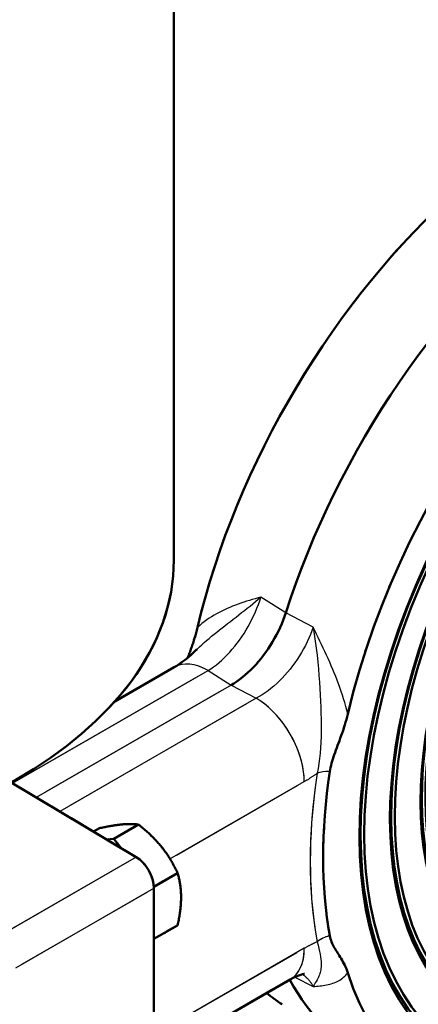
# Model space of a CAD drawing. Header units: millimetres. Extents: x 0 to 630, y 0 to 891.
# Tile 13 of 17: x 517 to 545, y 189 to 258. Entities that reach past the tile are written whole.
import ezdxf

# ---------------------------------------------------------------- set-up
doc = ezdxf.new("R2010")
doc.units = ezdxf.units.MM
doc.header["$LTSCALE"] = 3
doc.linetypes.add('LONG_DASH_DOTTED', pattern=[0.3001, 0.2362, -0.0295, 0.0049, -0.0295])
for name, color, linetype, lineweight in [('Sichtbare Kanten(DIN)', 7, 'Continuous', 50), ('Sichtbare tangentiale Kanten(DIN)', 3, 'Continuous', 25), ('Überlagerung [Formatvorlage Phantomlinien(DIN)]', 179, 'LONG_DASH_DOTTED', 50)]:
    doc.layers.add(name, color=color, linetype=linetype, lineweight=lineweight)

msp = doc.modelspace()

# ---------------------------------------------------------------- linework, layer by layer
at = {"layer": 'Sichtbare Kanten(DIN)'}
for p, q in [((528.155, 219.941), (528.155, 286.157)), ((523.986, 209.962), (528.181, 212.378)), ((516.675, 204.242), (525.503, 198.98)), ((522.488, 200.777), (522.907, 201.018)), ((523.917, 200.265), (525.665, 201.271)), ((523.917, 200.265), (523.423, 200.219)), ((524.441, 199.612), (523.917, 200.265)), ((526.751, 196.88), (528.422, 197.842)), ((526.754, 196.788), (526.754, 169.758)), ((526.754, 193.2), (528.422, 194.16)), ((526.754, 184.797), (536.366, 190.332))]:
    msp.add_line(p, q, dxfattribs=at)
at = {"layer": 'Sichtbare Kanten(DIN)', "flags": 128}
for points in [[(532.192, 211.119), (532.395, 211.241), (532.597, 211.374), (532.798, 211.518), (532.998, 211.672), (533.195, 211.835), (533.391, 212.009), (533.584, 212.192), (533.775, 212.383), (533.961, 212.583), (534.143, 212.791), (534.321, 213.005), (534.493, 213.227), (534.661, 213.454), (534.823, 213.688), (534.979, 213.927), (535.129, 214.172), (535.272, 214.421), (535.408, 214.673), (535.537, 214.927), (535.658, 215.185), (535.771, 215.444), (535.876, 215.704), (535.973, 215.966), (536.061, 216.228)], [(529.828, 215.184), (529.805, 215.092), (529.782, 214.999), (529.758, 214.907), (529.733, 214.814), (529.707, 214.722), (529.681, 214.63), (529.654, 214.538), (529.626, 214.446), (529.598, 214.355), (529.569, 214.265), (529.54, 214.174), (529.511, 214.084), (529.481, 213.995), (529.451, 213.906), (529.42, 213.818), (529.39, 213.731), (529.359, 213.644), (529.329, 213.558), (529.298, 213.473), (529.268, 213.388), (529.238, 213.305), (529.207, 213.222), (529.178, 213.141), (529.148, 213.06)], [(528.181, 212.378), (528.364, 212.488), (528.556, 212.614), (528.756, 212.754), (528.961, 212.909), (529.17, 213.078), (529.382, 213.26), (529.595, 213.456), (529.81, 213.664)], [(539.171, 205.015), (539.195, 205.159), (539.224, 205.304), (539.258, 205.45), (539.296, 205.598), (539.338, 205.745), (539.384, 205.894), (539.433, 206.045), (539.484, 206.2), (539.539, 206.357), (539.596, 206.517), (539.655, 206.68), (539.716, 206.846), (539.778, 207.017), (539.842, 207.192), (539.907, 207.37), (539.971, 207.551), (540.036, 207.736), (540.099, 207.923), (540.161, 208.112), (540.222, 208.303), (540.28, 208.495), (540.335, 208.688), (540.386, 208.882), (540.434, 209.076)], [(524.532, 201.286), (524.476, 201.281), (524.42, 201.275), (524.363, 201.269), (524.305, 201.262), (524.246, 201.255), (524.186, 201.247), (524.126, 201.239), (524.064, 201.231), (524.002, 201.221), (523.938, 201.212), (523.873, 201.202), (523.807, 201.191), (523.74, 201.18), (523.672, 201.168), (523.602, 201.156), (523.531, 201.143), (523.459, 201.129), (523.385, 201.115), (523.31, 201.101), (523.233, 201.085), (523.154, 201.07), (523.073, 201.053), (522.991, 201.036), (522.907, 201.018)], [(525.665, 201.271), (525.622, 201.277), (525.579, 201.283), (525.536, 201.288), (525.493, 201.293), (525.449, 201.297), (525.406, 201.3), (525.362, 201.304), (525.317, 201.306), (525.273, 201.309), (525.227, 201.31), (525.182, 201.312), (525.136, 201.313), (525.089, 201.313), (525.042, 201.313), (524.994, 201.312), (524.946, 201.311), (524.897, 201.31), (524.847, 201.308), (524.797, 201.306), (524.746, 201.303), (524.694, 201.299), (524.641, 201.296), (524.587, 201.291), (524.532, 201.286)], [(527.29, 199.698), (527.234, 199.767), (527.178, 199.835), (527.12, 199.902), (527.062, 199.969), (527.004, 200.035), (526.944, 200.101), (526.883, 200.166), (526.822, 200.231), (526.759, 200.296), (526.696, 200.361), (526.631, 200.425), (526.565, 200.49), (526.498, 200.554), (526.43, 200.618), (526.36, 200.682), (526.289, 200.747), (526.217, 200.811), (526.143, 200.876), (526.067, 200.941), (525.99, 201.006), (525.912, 201.072), (525.831, 201.138), (525.749, 201.204), (525.665, 201.271)], [(528.422, 197.842), (528.38, 197.933), (528.337, 198.022), (528.294, 198.11), (528.251, 198.196), (528.207, 198.28), (528.163, 198.364), (528.119, 198.445), (528.075, 198.526), (528.03, 198.606), (527.985, 198.684), (527.94, 198.761), (527.893, 198.838), (527.847, 198.913), (527.8, 198.988), (527.752, 199.062), (527.704, 199.135), (527.655, 199.207), (527.605, 199.279), (527.555, 199.35), (527.503, 199.42), (527.451, 199.49), (527.398, 199.56), (527.345, 199.629), (527.29, 199.698)], [(528.669, 196.143), (528.668, 196.217), (528.667, 196.29), (528.665, 196.362), (528.662, 196.434), (528.658, 196.505), (528.653, 196.576), (528.648, 196.646), (528.642, 196.716), (528.635, 196.786), (528.627, 196.856), (528.618, 196.926), (528.608, 196.995), (528.598, 197.065), (528.586, 197.134), (528.574, 197.204), (528.561, 197.273), (528.547, 197.343), (528.532, 197.413), (528.516, 197.484), (528.499, 197.554), (528.482, 197.626), (528.463, 197.697), (528.443, 197.769), (528.422, 197.842)], [(528.422, 194.16), (528.443, 194.257), (528.463, 194.352), (528.482, 194.445), (528.499, 194.537), (528.516, 194.627), (528.532, 194.716), (528.547, 194.803), (528.561, 194.889), (528.574, 194.974), (528.586, 195.057), (528.598, 195.14), (528.608, 195.222), (528.618, 195.302), (528.627, 195.382), (528.635, 195.461), (528.642, 195.539), (528.648, 195.616), (528.653, 195.693), (528.658, 195.769), (528.662, 195.845), (528.665, 195.92), (528.667, 195.995), (528.668, 196.069), (528.669, 196.143)], [(540.434, 190.817), (540.386, 190.957), (540.334, 191.093), (540.278, 191.224), (540.219, 191.351), (540.158, 191.473), (540.096, 191.591), (540.032, 191.705), (539.967, 191.816), (539.902, 191.923), (539.838, 192.026), (539.775, 192.127), (539.713, 192.225), (539.652, 192.321), (539.593, 192.416), (539.537, 192.51), (539.483, 192.603), (539.431, 192.697), (539.383, 192.791), (539.338, 192.887), (539.296, 192.986), (539.258, 193.089), (539.224, 193.196), (539.195, 193.307), (539.171, 193.423)], [(537.382, 190.728), (537.366, 190.727), (537.317, 190.721), (537.235, 190.704), (537.119, 190.673), (536.97, 190.622), (536.792, 190.549), (536.589, 190.453), (536.366, 190.332)]]:
    msp.add_lwpolyline(points, dxfattribs=at)
at = {"layer": 'Sichtbare Kanten(DIN)'}
for centre, major_axis, ratio, start_param, end_param in [((554.967, 220.531), (18.597, 32.294), 0.578093, 0.030938, 2.04991), ((560.271, 217.477), (18.76, 32.577), 0.578093, 6.252248, 8.211739), ((565.574, 214.424), (18.597, 32.294), 0.578093, 2.658611, 8.333096), ((490.055, 219.941), (38.1, 0), 0.575862, 3.141593, 6.283185), ((565.574, 214.424), (18.967, 32.936), 0.578093, 2.166615, 2.541906), ((525.481, 197.521), (-0.898, 1.56), 0.578093, 3.928925, 5.482268), ((560.271, 217.477), (-18.76, -32.577), 0.578093, 5.946274, 6.314123), ((554.967, 220.531), (-18.597, -32.294), 0.578093, 6.189898, 6.252248)]:
    msp.add_ellipse(centre, major_axis=major_axis, ratio=ratio, start_param=start_param, end_param=end_param, dxfattribs=at)
for centre, major_axis in [((565.574, 214.424), (-17.162, -29.802)), ((565.489, 214.472), (-17.042, -29.594)), ((565.574, 214.424), (-16.922, -29.386)), ((565.574, 214.424), (-15.64, -27.159)), ((565.489, 214.472), (-15.52, -26.951)), ((565.574, 214.424), (-15.4, -26.743)), ((565.574, 214.424), (-14.118, -24.516)), ((565.489, 214.472), (-13.998, -24.308)), ((565.574, 214.424), (-13.878, -24.1))]:
    msp.add_ellipse(centre, major_axis=major_axis, ratio=0.578093, dxfattribs=at)
at = {"layer": 'Sichtbare tangentiale Kanten(DIN)'}
for p, q in [((536.061, 216.228), (534.302, 217.335)), ((537.992, 215.21), (536.061, 216.228)), ((516.764, 204.189), (530.576, 212.143)), ((530.576, 212.143), (532.192, 211.119)), ((532.192, 211.119), (518.432, 203.195)), ((532.192, 211.119), (533.97, 210.188)), ((533.97, 210.188), (520.099, 202.2)), ((527.885, 198.851), (537.364, 204.309)), ((525.503, 198.98), (515.745, 193.36)), ((516.996, 191.169), (526.754, 196.788)), ((537.364, 192.537), (526.754, 186.426)), ((536.704, 190.509), (537.992, 189.837))]:
    msp.add_line(p, q, dxfattribs=at)
at = {"layer": 'Sichtbare tangentiale Kanten(DIN)', "ltscale": 1.142231}
for p, q in [((536.061, 216.228), (534.302, 217.335)), ((537.992, 215.21), (536.061, 216.228))]:
    msp.add_line(p, q, dxfattribs=at)
at = {"layer": 'Sichtbare tangentiale Kanten(DIN)', "ltscale": 1.050625}
for p, q in [((530.576, 212.143), (532.192, 211.119)), ((532.192, 211.119), (533.97, 210.188))]:
    msp.add_line(p, q, dxfattribs=at)
at = {"layer": 'Sichtbare tangentiale Kanten(DIN)', "ltscale": 7.687737}
msp.add_line((517.454, 204.586), (529.885, 211.745), dxfattribs=at)
at = {"layer": 'Sichtbare tangentiale Kanten(DIN)', "ltscale": 7.658712}
msp.add_line((531.504, 210.722), (519.12, 203.591), dxfattribs=at)
at = {"layer": 'Sichtbare tangentiale Kanten(DIN)', "ltscale": 7.72027}
msp.add_line((533.277, 209.789), (520.793, 202.6), dxfattribs=at)
at = {"layer": 'Sichtbare tangentiale Kanten(DIN)', "ltscale": 5.275724}
msp.add_line((528.359, 199.124), (536.89, 204.036), dxfattribs=at)
at = {"layer": 'Sichtbare tangentiale Kanten(DIN)', "ltscale": 5.43116}
for p, q in [((525.015, 198.699), (516.233, 193.641)), ((517.484, 191.45), (526.266, 196.507))]:
    msp.add_line(p, q, dxfattribs=at)
at = {"layer": 'Sichtbare tangentiale Kanten(DIN)', "ltscale": 5.905643}
msp.add_line((536.834, 192.231), (527.284, 186.732), dxfattribs=at)
at = {"layer": 'Sichtbare tangentiale Kanten(DIN)', "ltscale": 0.762158}
msp.add_line((536.704, 190.509), (537.992, 189.837), dxfattribs=at)
at = {"layer": 'Sichtbare tangentiale Kanten(DIN)', "flags": 128}
for points in [[(529.809, 213.663), (529.967, 213.817), (530.129, 213.969), (530.296, 214.12), (530.467, 214.27), (530.642, 214.419), (530.821, 214.568), (531.003, 214.716), (531.188, 214.865), (531.376, 215.013), (531.566, 215.161), (531.759, 215.311), (531.954, 215.462), (532.15, 215.614), (532.348, 215.767), (532.547, 215.921), (532.745, 216.076), (532.944, 216.232), (533.143, 216.388), (533.34, 216.545), (533.537, 216.702), (533.732, 216.86), (533.924, 217.018), (534.115, 217.176), (534.302, 217.335)], [(534.302, 217.335), (534.099, 217.277), (533.897, 217.218), (533.694, 217.158), (533.493, 217.097), (533.292, 217.034), (533.092, 216.969), (532.893, 216.902), (532.695, 216.832), (532.499, 216.76), (532.304, 216.685), (532.111, 216.606), (531.92, 216.524), (531.731, 216.438), (531.544, 216.349), (531.359, 216.255), (531.177, 216.157), (530.997, 216.054), (530.82, 215.946), (530.646, 215.833), (530.475, 215.715), (530.308, 215.591), (530.144, 215.461), (529.984, 215.326), (529.828, 215.184)], [(530.576, 212.143), (530.77, 212.269), (530.965, 212.406), (531.159, 212.555), (531.352, 212.714), (531.543, 212.883), (531.732, 213.061), (531.918, 213.248), (532.1, 213.442), (532.279, 213.646), (532.454, 213.857), (532.625, 214.076), (532.792, 214.302), (532.954, 214.534), (533.11, 214.772), (533.261, 215.014), (533.405, 215.261), (533.542, 215.512), (533.673, 215.767), (533.797, 216.025), (533.914, 216.285), (534.023, 216.547), (534.124, 216.81), (534.218, 217.073), (534.302, 217.335)], [(537.992, 215.21), (537.901, 214.952), (537.801, 214.693), (537.691, 214.435), (537.573, 214.178), (537.447, 213.923), (537.313, 213.671), (537.172, 213.422), (537.024, 213.177), (536.868, 212.937), (536.706, 212.701), (536.537, 212.471), (536.362, 212.246), (536.182, 212.028), (535.997, 211.817), (535.808, 211.613), (535.615, 211.418), (535.418, 211.232), (535.218, 211.053), (535.014, 210.884), (534.807, 210.724), (534.599, 210.574), (534.39, 210.434), (534.18, 210.305), (533.97, 210.188)], [(540.434, 209.076), (540.367, 209.347), (540.295, 209.616), (540.219, 209.883), (540.139, 210.149), (540.056, 210.414), (539.969, 210.677), (539.878, 210.939), (539.784, 211.2), (539.687, 211.459), (539.587, 211.717), (539.484, 211.974), (539.379, 212.229), (539.271, 212.483), (539.161, 212.736), (539.05, 212.988), (538.936, 213.238), (538.821, 213.488), (538.705, 213.737), (538.587, 213.984), (538.469, 214.231), (538.35, 214.477), (538.231, 214.722), (538.112, 214.967), (537.992, 215.21)], [(537.992, 215.21), (538.072, 214.712), (538.144, 214.216), (538.207, 213.722), (538.263, 213.232), (538.313, 212.747), (538.357, 212.267), (538.396, 211.795), (538.43, 211.331), (538.459, 210.877), (538.486, 210.429), (538.508, 209.989), (538.527, 209.555), (538.541, 209.128), (538.551, 208.708), (538.555, 208.293), (538.554, 207.884), (538.547, 207.482), (538.534, 207.086), (538.512, 206.698), (538.483, 206.317), (538.444, 205.945), (538.396, 205.581), (538.337, 205.23), (538.267, 204.891)], [(537.364, 204.309), (537.402, 204.331), (537.439, 204.353), (537.477, 204.375), (537.515, 204.398), (537.552, 204.42), (537.59, 204.443), (537.627, 204.466), (537.665, 204.489), (537.703, 204.513), (537.74, 204.537), (537.778, 204.561), (537.816, 204.585), (537.853, 204.609), (537.891, 204.634), (537.929, 204.659), (537.966, 204.684), (538.004, 204.709), (538.042, 204.734), (538.079, 204.76), (538.117, 204.786), (538.155, 204.812), (538.192, 204.838), (538.23, 204.865), (538.267, 204.891)], [(538.268, 192.995), (538.23, 192.978), (538.192, 192.961), (538.155, 192.944), (538.117, 192.927), (538.079, 192.91), (538.042, 192.892), (538.004, 192.874), (537.966, 192.856), (537.929, 192.838), (537.891, 192.819), (537.853, 192.8), (537.816, 192.781), (537.778, 192.762), (537.74, 192.743), (537.703, 192.723), (537.665, 192.703), (537.627, 192.683), (537.59, 192.663), (537.552, 192.642), (537.515, 192.622), (537.477, 192.601), (537.439, 192.58), (537.402, 192.558), (537.364, 192.537)], [(538.267, 192.995), (538.337, 192.756), (538.396, 192.529), (538.444, 192.316), (538.483, 192.117), (538.513, 191.934), (538.534, 191.765), (538.547, 191.61), (538.554, 191.469), (538.555, 191.339), (538.55, 191.221), (538.54, 191.113), (538.526, 191.014), (538.507, 190.922), (538.485, 190.835), (538.459, 190.751), (538.43, 190.668), (538.396, 190.584), (538.357, 190.498), (538.314, 190.407), (538.264, 190.309), (538.207, 190.204), (538.144, 190.09), (538.072, 189.968), (537.992, 189.837)], [(537.24, 190.705), (537.278, 190.678), (537.315, 190.65), (537.353, 190.622), (537.389, 190.592), (537.425, 190.562), (537.46, 190.531), (537.495, 190.499), (537.53, 190.466), (537.563, 190.433), (537.596, 190.398), (537.629, 190.363), (537.661, 190.327), (537.692, 190.29), (537.723, 190.252), (537.753, 190.214), (537.782, 190.175), (537.811, 190.135), (537.839, 190.095), (537.866, 190.053), (537.893, 190.011), (537.919, 189.969), (537.944, 189.925), (537.968, 189.881), (537.992, 189.837)], [(537.992, 189.837), (538.112, 189.846), (538.231, 189.857), (538.35, 189.869), (538.469, 189.883), (538.588, 189.898), (538.705, 189.916), (538.821, 189.935), (538.937, 189.958), (539.05, 189.982), (539.162, 190.01), (539.271, 190.04), (539.379, 190.074), (539.484, 190.112), (539.587, 190.153), (539.687, 190.198), (539.784, 190.247), (539.878, 190.301), (539.968, 190.359), (540.056, 190.422), (540.139, 190.49), (540.219, 190.563), (540.295, 190.642), (540.367, 190.726), (540.434, 190.817)]]:
    msp.add_lwpolyline(points, dxfattribs=at)
at = {"layer": 'Sichtbare tangentiale Kanten(DIN)', "ltscale": 2.916449, "flags": 128}
msp.add_lwpolyline([(529.809, 213.663), (529.967, 213.817), (530.129, 213.969), (530.296, 214.12), (530.467, 214.27), (530.642, 214.419), (530.821, 214.568), (531.003, 214.716), (531.188, 214.865), (531.376, 215.013), (531.566, 215.161), (531.759, 215.311), (531.954, 215.462), (532.15, 215.614), (532.348, 215.767), (532.547, 215.921), (532.745, 216.076), (532.944, 216.232), (533.143, 216.388), (533.34, 216.545), (533.537, 216.702), (533.732, 216.86), (533.924, 217.018), (534.115, 217.176), (534.302, 217.335)], dxfattribs=at)
at = {"layer": 'Sichtbare tangentiale Kanten(DIN)', "ltscale": 2.946967, "flags": 128}
for points in [[(534.302, 217.335), (534.099, 217.277), (533.897, 217.218), (533.694, 217.158), (533.493, 217.097), (533.292, 217.034), (533.092, 216.969), (532.893, 216.902), (532.695, 216.832), (532.499, 216.76), (532.304, 216.685), (532.111, 216.606), (531.92, 216.524), (531.731, 216.438), (531.544, 216.349), (531.359, 216.255), (531.177, 216.157), (530.997, 216.054), (530.82, 215.946), (530.646, 215.833), (530.475, 215.715), (530.308, 215.591), (530.144, 215.461), (529.984, 215.326), (529.828, 215.184)], [(540.434, 209.076), (540.367, 209.347), (540.295, 209.616), (540.219, 209.883), (540.139, 210.149), (540.056, 210.414), (539.969, 210.677), (539.878, 210.939), (539.784, 211.2), (539.687, 211.459), (539.587, 211.717), (539.484, 211.974), (539.379, 212.229), (539.271, 212.483), (539.161, 212.736), (539.05, 212.988), (538.936, 213.238), (538.821, 213.488), (538.705, 213.737), (538.587, 213.984), (538.469, 214.231), (538.35, 214.477), (538.231, 214.722), (538.112, 214.967), (537.992, 215.21)]]:
    msp.add_lwpolyline(points, dxfattribs=at)
at = {"layer": 'Sichtbare tangentiale Kanten(DIN)', "ltscale": 3.009396, "flags": 128}
for points in [[(530.576, 212.143), (530.77, 212.269), (530.965, 212.406), (531.159, 212.555), (531.352, 212.714), (531.543, 212.883), (531.732, 213.061), (531.918, 213.248), (532.1, 213.442), (532.279, 213.646), (532.454, 213.857), (532.625, 214.076), (532.792, 214.302), (532.954, 214.534), (533.11, 214.772), (533.261, 215.014), (533.405, 215.261), (533.542, 215.512), (533.673, 215.767), (533.797, 216.025), (533.914, 216.285), (534.023, 216.547), (534.124, 216.81), (534.218, 217.073), (534.302, 217.335)], [(537.992, 215.21), (537.901, 214.952), (537.801, 214.693), (537.691, 214.435), (537.573, 214.178), (537.447, 213.923), (537.313, 213.671), (537.172, 213.422), (537.024, 213.177), (536.868, 212.937), (536.706, 212.701), (536.537, 212.471), (536.362, 212.246), (536.182, 212.028), (535.997, 211.817), (535.808, 211.613), (535.615, 211.418), (535.418, 211.232), (535.218, 211.053), (535.014, 210.884), (534.807, 210.724), (534.599, 210.574), (534.39, 210.434), (534.18, 210.305), (533.97, 210.188)]]:
    msp.add_lwpolyline(points, dxfattribs=at)
at = {"layer": 'Sichtbare tangentiale Kanten(DIN)', "ltscale": 4.589972, "flags": 128}
msp.add_lwpolyline([(537.992, 215.21), (538.072, 214.712), (538.144, 214.216), (538.207, 213.722), (538.263, 213.232), (538.313, 212.747), (538.357, 212.267), (538.396, 211.795), (538.43, 211.331), (538.459, 210.877), (538.486, 210.429), (538.508, 209.989), (538.527, 209.555), (538.541, 209.128), (538.551, 208.708), (538.555, 208.293), (538.554, 207.884), (538.547, 207.482), (538.534, 207.086), (538.512, 206.698), (538.483, 206.317), (538.444, 205.945), (538.396, 205.581), (538.337, 205.23), (538.267, 204.891)], dxfattribs=at)
at = {"layer": 'Sichtbare tangentiale Kanten(DIN)', "ltscale": 0.55978, "flags": 128}
msp.add_lwpolyline([(537.364, 204.309), (537.402, 204.331), (537.439, 204.353), (537.477, 204.375), (537.515, 204.398), (537.552, 204.42), (537.59, 204.443), (537.627, 204.466), (537.665, 204.489), (537.703, 204.513), (537.74, 204.537), (537.778, 204.561), (537.816, 204.585), (537.853, 204.609), (537.891, 204.634), (537.929, 204.659), (537.966, 204.684), (538.004, 204.709), (538.042, 204.734), (538.079, 204.76), (538.117, 204.786), (538.155, 204.812), (538.192, 204.838), (538.23, 204.865), (538.267, 204.891)], dxfattribs=at)
at = {"layer": 'Sichtbare tangentiale Kanten(DIN)', "ltscale": 0.559796, "flags": 128}
msp.add_lwpolyline([(538.268, 192.995), (538.23, 192.978), (538.192, 192.961), (538.155, 192.944), (538.117, 192.927), (538.079, 192.91), (538.042, 192.892), (538.004, 192.874), (537.966, 192.856), (537.929, 192.838), (537.891, 192.819), (537.853, 192.8), (537.816, 192.781), (537.778, 192.762), (537.74, 192.743), (537.703, 192.723), (537.665, 192.703), (537.627, 192.683), (537.59, 192.663), (537.552, 192.642), (537.515, 192.622), (537.477, 192.601), (537.439, 192.58), (537.402, 192.558), (537.364, 192.537)], dxfattribs=at)
at = {"layer": 'Sichtbare tangentiale Kanten(DIN)', "ltscale": 4.590077, "flags": 128}
msp.add_lwpolyline([(538.267, 192.995), (538.337, 192.756), (538.396, 192.529), (538.444, 192.316), (538.483, 192.117), (538.513, 191.934), (538.534, 191.765), (538.547, 191.61), (538.554, 191.469), (538.555, 191.339), (538.55, 191.221), (538.54, 191.113), (538.526, 191.014), (538.507, 190.922), (538.485, 190.835), (538.459, 190.751), (538.43, 190.668), (538.396, 190.584), (538.357, 190.498), (538.314, 190.407), (538.264, 190.309), (538.207, 190.204), (538.144, 190.09), (538.072, 189.968), (537.992, 189.837)], dxfattribs=at)
at = {"layer": 'Sichtbare tangentiale Kanten(DIN)', "ltscale": 0.817291, "flags": 128}
msp.add_lwpolyline([(537.24, 190.705), (537.278, 190.678), (537.315, 190.65), (537.353, 190.622), (537.389, 190.592), (537.425, 190.562), (537.46, 190.531), (537.495, 190.499), (537.53, 190.466), (537.563, 190.433), (537.596, 190.398), (537.629, 190.363), (537.661, 190.327), (537.692, 190.29), (537.723, 190.252), (537.753, 190.214), (537.782, 190.175), (537.811, 190.135), (537.839, 190.095), (537.866, 190.053), (537.893, 190.011), (537.919, 189.969), (537.944, 189.925), (537.968, 189.881), (537.992, 189.837)], dxfattribs=at)
at = {"layer": 'Sichtbare tangentiale Kanten(DIN)', "ltscale": 2.946975, "flags": 128}
msp.add_lwpolyline([(537.992, 189.837), (538.112, 189.846), (538.231, 189.857), (538.35, 189.869), (538.469, 189.883), (538.588, 189.898), (538.705, 189.916), (538.821, 189.935), (538.937, 189.958), (539.05, 189.982), (539.162, 190.01), (539.271, 190.04), (539.379, 190.074), (539.484, 190.112), (539.587, 190.153), (539.687, 190.198), (539.784, 190.247), (539.878, 190.301), (539.968, 190.359), (540.056, 190.422), (540.139, 190.49), (540.219, 190.563), (540.295, 190.642), (540.367, 190.726), (540.434, 190.817)], dxfattribs=at)
at = {"layer": 'Sichtbare tangentiale Kanten(DIN)'}
for centre, major_axis, ratio, start_param, end_param in [((530.576, 208.218), (-2.395, 4.16), 0.578093, 5.499721, 6.283185), ((533.97, 206.264), (-2.395, 4.16), 0.578093, 3.928925, 5.499721), ((565.362, 214.546), (-19.463, -33.798), 0.578093, 5.308208, 5.683499), ((539.54, 204.158), (-1.78, 0.267), 0.457912, 4.989553, 5.575239), ((539.54, 192.262), (-1.771, -0.321), 0.673594, 4.79938, 5.385065), ((533.97, 194.491), (2.395, -4.16), 0.578093, 0, 0.787332)]:
    msp.add_ellipse(centre, major_axis=major_axis, ratio=ratio, start_param=start_param, end_param=end_param, dxfattribs=at)
at = {"layer": 'Sichtbare tangentiale Kanten(DIN)', "ltscale": 1.479969}
msp.add_ellipse((530.576, 208.218), major_axis=(-2.395, 4.16), ratio=0.578093, start_param=5.538894, end_param=6.244012, dxfattribs=at)
at = {"layer": 'Sichtbare tangentiale Kanten(DIN)', "ltscale": 2.967345}
msp.add_ellipse((533.97, 206.264), major_axis=(-2.395, 4.16), ratio=0.578093, start_param=4.007464, end_param=5.421181, dxfattribs=at)
at = {"layer": 'Sichtbare tangentiale Kanten(DIN)', "ltscale": 0.414814}
for centre, major_axis, ratio, start_param, end_param in [((539.54, 204.158), (-1.78, 0.267), 0.457912, 5.018837, 5.545954), ((539.54, 192.262), (-1.771, -0.321), 0.673594, 4.828664, 5.355781)]:
    msp.add_ellipse(centre, major_axis=major_axis, ratio=ratio, start_param=start_param, end_param=end_param, dxfattribs=at)
at = {"layer": 'Sichtbare tangentiale Kanten(DIN)', "ltscale": 5.760578}
msp.add_ellipse((565.362, 214.546), major_axis=(-19.463, -33.798), ratio=0.578093, start_param=5.326972, end_param=5.664734, dxfattribs=at)
at = {"layer": 'Sichtbare tangentiale Kanten(DIN)', "ltscale": 1.487275}
msp.add_ellipse((533.97, 194.491), major_axis=(2.395, -4.16), ratio=0.578093, start_param=0.039367, end_param=0.747965, dxfattribs=at)
at = {"layer": 'Überlagerung [Formatvorlage Phantomlinien(DIN)]', "ltscale": 44.981277}
msp.add_line((528.155, 219.941), (528.155, 286.157), dxfattribs=at)
at = {"layer": 'Überlagerung [Formatvorlage Phantomlinien(DIN)]', "ltscale": 2.59402}
msp.add_line((523.986, 209.962), (528.181, 212.378), dxfattribs=at)
at = {"layer": 'Überlagerung [Formatvorlage Phantomlinien(DIN)]', "ltscale": 5.460599}
msp.add_line((516.675, 204.242), (525.503, 198.98), dxfattribs=at)
at = {"layer": 'Überlagerung [Formatvorlage Phantomlinien(DIN)]', "ltscale": 0.259101}
msp.add_line((522.488, 200.777), (522.907, 201.018), dxfattribs=at)
at = {"layer": 'Überlagerung [Formatvorlage Phantomlinien(DIN)]', "ltscale": 1.080758}
msp.add_line((523.917, 200.265), (525.665, 201.271), dxfattribs=at)
at = {"layer": 'Überlagerung [Formatvorlage Phantomlinien(DIN)]', "ltscale": 0.35243}
msp.add_line((523.917, 200.265), (523.423, 200.219), dxfattribs=at)
at = {"layer": 'Überlagerung [Formatvorlage Phantomlinien(DIN)]', "ltscale": 0.374411}
msp.add_line((524.441, 199.612), (523.917, 200.265), dxfattribs=at)
at = {"layer": 'Überlagerung [Formatvorlage Phantomlinien(DIN)]', "ltscale": 1.033262}
msp.add_line((526.751, 196.88), (528.422, 197.842), dxfattribs=at)
at = {"layer": 'Überlagerung [Formatvorlage Phantomlinien(DIN)]', "ltscale": 14.458025}
msp.add_line((526.754, 196.788), (526.754, 169.758), dxfattribs=at)
at = {"layer": 'Überlagerung [Formatvorlage Phantomlinien(DIN)]', "ltscale": 1.031773}
msp.add_line((526.754, 193.2), (528.422, 194.16), dxfattribs=at)
at = {"layer": 'Überlagerung [Formatvorlage Phantomlinien(DIN)]', "ltscale": 5.94417}
msp.add_line((526.754, 184.797), (536.366, 190.332), dxfattribs=at)
at = {"layer": 'Überlagerung [Formatvorlage Phantomlinien(DIN)]', "ltscale": 3.007521, "flags": 128}
msp.add_lwpolyline([(532.192, 211.119), (532.395, 211.241), (532.597, 211.374), (532.798, 211.518), (532.998, 211.672), (533.195, 211.835), (533.391, 212.009), (533.584, 212.192), (533.775, 212.383), (533.961, 212.583), (534.143, 212.791), (534.321, 213.005), (534.493, 213.227), (534.661, 213.454), (534.823, 213.688), (534.979, 213.927), (535.129, 214.172), (535.272, 214.421), (535.408, 214.673), (535.537, 214.927), (535.658, 215.185), (535.771, 215.444), (535.876, 215.704), (535.973, 215.966), (536.061, 216.228)], dxfattribs=at)
at = {"layer": 'Überlagerung [Formatvorlage Phantomlinien(DIN)]', "ltscale": 1.019364, "flags": 128}
msp.add_lwpolyline([(529.828, 215.184), (529.805, 215.092), (529.782, 214.999), (529.758, 214.907), (529.733, 214.814), (529.707, 214.722), (529.681, 214.63), (529.654, 214.538), (529.626, 214.446), (529.598, 214.355), (529.569, 214.265), (529.54, 214.174), (529.511, 214.084), (529.481, 213.995), (529.451, 213.906), (529.42, 213.818), (529.39, 213.731), (529.359, 213.644), (529.329, 213.558), (529.298, 213.473), (529.268, 213.388), (529.238, 213.305), (529.207, 213.222), (529.178, 213.141), (529.148, 213.06)], dxfattribs=at)
at = {"layer": 'Überlagerung [Formatvorlage Phantomlinien(DIN)]', "ltscale": 1.203412, "flags": 128}
msp.add_lwpolyline([(528.181, 212.378), (528.364, 212.488), (528.556, 212.614), (528.756, 212.754), (528.961, 212.909), (529.17, 213.078), (529.382, 213.26), (529.595, 213.456), (529.81, 213.664)], dxfattribs=at)
at = {"layer": 'Überlagerung [Formatvorlage Phantomlinien(DIN)]', "ltscale": 1.952248, "flags": 128}
msp.add_lwpolyline([(539.171, 205.015), (539.195, 205.159), (539.224, 205.304), (539.258, 205.45), (539.296, 205.598), (539.338, 205.745), (539.384, 205.894), (539.433, 206.045), (539.484, 206.2), (539.539, 206.357), (539.596, 206.517), (539.655, 206.68), (539.716, 206.846), (539.778, 207.017), (539.842, 207.192), (539.907, 207.37), (539.971, 207.551), (540.036, 207.736), (540.099, 207.923), (540.161, 208.112), (540.222, 208.303), (540.28, 208.495), (540.335, 208.688), (540.386, 208.882), (540.434, 209.076)], dxfattribs=at)
at = {"layer": 'Überlagerung [Formatvorlage Phantomlinien(DIN)]', "ltscale": 0.999631, "flags": 128}
for points in [[(524.532, 201.286), (524.476, 201.281), (524.42, 201.275), (524.363, 201.269), (524.305, 201.262), (524.246, 201.255), (524.186, 201.247), (524.126, 201.239), (524.064, 201.231), (524.002, 201.221), (523.938, 201.212), (523.873, 201.202), (523.807, 201.191), (523.74, 201.18), (523.672, 201.168), (523.602, 201.156), (523.531, 201.143), (523.459, 201.129), (523.385, 201.115), (523.31, 201.101), (523.233, 201.085), (523.154, 201.07), (523.073, 201.053), (522.991, 201.036), (522.907, 201.018)], [(525.665, 201.271), (525.622, 201.277), (525.579, 201.283), (525.536, 201.288), (525.493, 201.293), (525.449, 201.297), (525.406, 201.3), (525.362, 201.304), (525.317, 201.306), (525.273, 201.309), (525.227, 201.31), (525.182, 201.312), (525.136, 201.313), (525.089, 201.313), (525.042, 201.313), (524.994, 201.312), (524.946, 201.311), (524.897, 201.31), (524.847, 201.308), (524.797, 201.306), (524.746, 201.303), (524.694, 201.299), (524.641, 201.296), (524.587, 201.291), (524.532, 201.286)], [(527.29, 199.698), (527.234, 199.767), (527.178, 199.835), (527.12, 199.902), (527.062, 199.969), (527.004, 200.035), (526.944, 200.101), (526.883, 200.166), (526.822, 200.231), (526.759, 200.296), (526.696, 200.361), (526.631, 200.425), (526.565, 200.49), (526.498, 200.554), (526.43, 200.618), (526.36, 200.682), (526.289, 200.747), (526.217, 200.811), (526.143, 200.876), (526.067, 200.941), (525.99, 201.006), (525.912, 201.072), (525.831, 201.138), (525.749, 201.204), (525.665, 201.271)], [(528.422, 197.842), (528.38, 197.933), (528.337, 198.022), (528.294, 198.11), (528.251, 198.196), (528.207, 198.28), (528.163, 198.364), (528.119, 198.445), (528.075, 198.526), (528.03, 198.606), (527.985, 198.684), (527.94, 198.761), (527.893, 198.838), (527.847, 198.913), (527.8, 198.988), (527.752, 199.062), (527.704, 199.135), (527.655, 199.207), (527.605, 199.279), (527.555, 199.35), (527.503, 199.42), (527.451, 199.49), (527.398, 199.56), (527.345, 199.629), (527.29, 199.698)], [(528.669, 196.143), (528.668, 196.217), (528.667, 196.29), (528.665, 196.362), (528.662, 196.434), (528.658, 196.505), (528.653, 196.576), (528.648, 196.646), (528.642, 196.716), (528.635, 196.786), (528.627, 196.856), (528.618, 196.926), (528.608, 196.995), (528.598, 197.065), (528.586, 197.134), (528.574, 197.204), (528.561, 197.273), (528.547, 197.343), (528.532, 197.413), (528.516, 197.484), (528.499, 197.554), (528.482, 197.626), (528.463, 197.697), (528.443, 197.769), (528.422, 197.842)], [(528.422, 194.16), (528.443, 194.257), (528.463, 194.352), (528.482, 194.445), (528.499, 194.537), (528.516, 194.627), (528.532, 194.716), (528.547, 194.803), (528.561, 194.889), (528.574, 194.974), (528.586, 195.057), (528.598, 195.14), (528.608, 195.222), (528.618, 195.302), (528.627, 195.382), (528.635, 195.461), (528.642, 195.539), (528.648, 195.616), (528.653, 195.693), (528.658, 195.769), (528.662, 195.845), (528.665, 195.92), (528.667, 195.995), (528.668, 196.069), (528.669, 196.143)]]:
    msp.add_lwpolyline(points, dxfattribs=at)
at = {"layer": 'Überlagerung [Formatvorlage Phantomlinien(DIN)]', "ltscale": 1.952251, "flags": 128}
msp.add_lwpolyline([(540.434, 190.817), (540.386, 190.957), (540.334, 191.093), (540.278, 191.224), (540.219, 191.351), (540.158, 191.473), (540.096, 191.591), (540.032, 191.705), (539.967, 191.816), (539.902, 191.923), (539.838, 192.026), (539.775, 192.127), (539.713, 192.225), (539.652, 192.321), (539.593, 192.416), (539.537, 192.51), (539.483, 192.603), (539.431, 192.697), (539.383, 192.791), (539.338, 192.887), (539.296, 192.986), (539.258, 193.089), (539.224, 193.196), (539.195, 193.307), (539.171, 193.423)], dxfattribs=at)
at = {"layer": 'Überlagerung [Formatvorlage Phantomlinien(DIN)]', "ltscale": 1.580815, "flags": 128}
msp.add_lwpolyline([(537.382, 190.728), (537.366, 190.727), (537.317, 190.721), (537.235, 190.704), (537.119, 190.673), (536.97, 190.622), (536.792, 190.549), (536.589, 190.453), (536.366, 190.332)], dxfattribs=at)
at = {"layer": 'Überlagerung [Formatvorlage Phantomlinien(DIN)]', "ltscale": 41.784969}
msp.add_ellipse((554.967, 220.531), major_axis=(18.597, 32.294), ratio=0.578093, start_param=0.030938, end_param=2.04991, dxfattribs=at)
at = {"layer": 'Überlagerung [Formatvorlage Phantomlinien(DIN)]', "ltscale": 40.910278}
msp.add_ellipse((560.271, 217.477), major_axis=(18.76, 32.577), ratio=0.578093, start_param=6.252248, end_param=8.211739, dxfattribs=at)
at = {"layer": 'Überlagerung [Formatvorlage Phantomlinien(DIN)]', "ltscale": 46.975998}
msp.add_ellipse((565.574, 214.424), major_axis=(18.597, 32.294), ratio=0.578093, start_param=2.658611, end_param=8.333096, dxfattribs=at)
at = {"layer": 'Überlagerung [Formatvorlage Phantomlinien(DIN)]', "ltscale": 48.001499}
msp.add_ellipse((565.574, 214.424), major_axis=(-17.162, -29.802), ratio=0.578093, dxfattribs=at)
at = {"layer": 'Überlagerung [Formatvorlage Phantomlinien(DIN)]', "ltscale": 47.666508}
msp.add_ellipse((565.489, 214.472), major_axis=(-17.042, -29.594), ratio=0.578093, dxfattribs=at)
at = {"layer": 'Überlagerung [Formatvorlage Phantomlinien(DIN)]', "ltscale": 47.331516}
msp.add_ellipse((565.574, 214.424), major_axis=(-16.922, -29.386), ratio=0.578093, dxfattribs=at)
at = {"layer": 'Überlagerung [Formatvorlage Phantomlinien(DIN)]', "ltscale": 54.680393}
msp.add_ellipse((565.574, 214.424), major_axis=(-15.64, -27.159), ratio=0.578093, dxfattribs=at)
at = {"layer": 'Überlagerung [Formatvorlage Phantomlinien(DIN)]', "ltscale": 54.261654}
msp.add_ellipse((565.489, 214.472), major_axis=(-15.52, -26.951), ratio=0.578093, dxfattribs=at)
at = {"layer": 'Überlagerung [Formatvorlage Phantomlinien(DIN)]', "ltscale": 53.842915}
msp.add_ellipse((565.574, 214.424), major_axis=(-15.4, -26.743), ratio=0.578093, dxfattribs=at)
at = {"layer": 'Überlagerung [Formatvorlage Phantomlinien(DIN)]', "ltscale": 49.358913}
msp.add_ellipse((565.574, 214.424), major_axis=(-14.118, -24.516), ratio=0.578093, dxfattribs=at)
at = {"layer": 'Überlagerung [Formatvorlage Phantomlinien(DIN)]', "ltscale": 48.94017}
msp.add_ellipse((565.489, 214.472), major_axis=(-13.998, -24.308), ratio=0.578093, dxfattribs=at)
at = {"layer": 'Überlagerung [Formatvorlage Phantomlinien(DIN)]', "ltscale": 48.521431}
msp.add_ellipse((565.574, 214.424), major_axis=(-13.878, -24.1), ratio=0.578093, dxfattribs=at)
at = {"layer": 'Überlagerung [Formatvorlage Phantomlinien(DIN)]', "ltscale": 44.316589}
msp.add_ellipse((490.055, 219.941), major_axis=(38.1, 0), ratio=0.575862, start_param=3.141593, end_param=6.283185, dxfattribs=at)
at = {"layer": 'Überlagerung [Formatvorlage Phantomlinien(DIN)]', "ltscale": 6.237361}
msp.add_ellipse((565.574, 214.424), major_axis=(18.967, 32.936), ratio=0.578093, start_param=2.166615, end_param=2.541906, dxfattribs=at)
at = {"layer": 'Überlagerung [Formatvorlage Phantomlinien(DIN)]', "ltscale": 1.222597}
msp.add_ellipse((525.481, 197.521), major_axis=(-0.898, 1.56), ratio=0.578093, start_param=3.928925, end_param=5.482268, dxfattribs=at)
at = {"layer": 'Überlagerung [Formatvorlage Phantomlinien(DIN)]', "ltscale": 6.047106}
msp.add_ellipse((560.271, 217.477), major_axis=(-18.76, -32.577), ratio=0.578093, start_param=5.946274, end_param=6.314123, dxfattribs=at)
at = {"layer": 'Überlagerung [Formatvorlage Phantomlinien(DIN)]', "ltscale": 1.015962}
msp.add_ellipse((554.967, 220.531), major_axis=(-18.597, -32.294), ratio=0.578093, start_param=6.189898, end_param=6.252248, dxfattribs=at)

doc.saveas('drawing.dxf')
